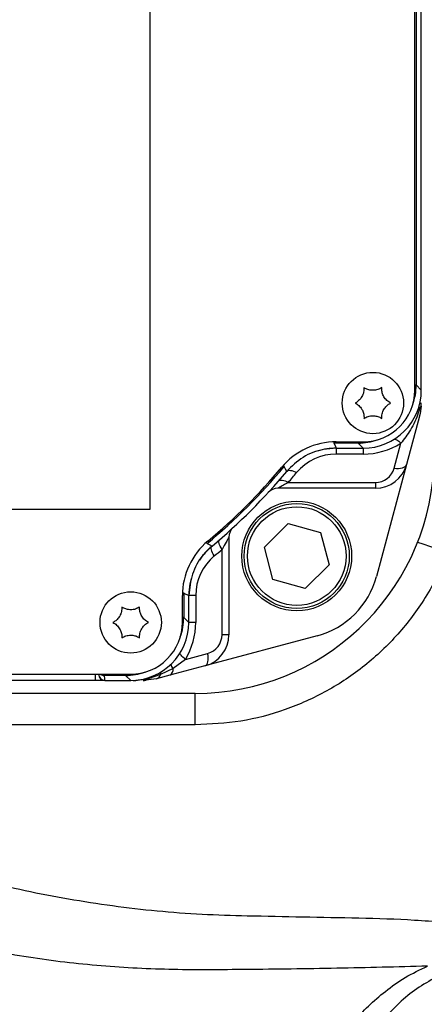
# Model space of a CAD drawing. Extents: x 0 to 16820, y 0 to 11880.
# Tile 16 of 77: x 7749 to 7812, y 6154 to 6306. Entities that reach past the tile are written whole.
import ezdxf

# ---------------------------------------------------------------- set-up
doc = ezdxf.new("R2010")
doc.units = 0
doc.header["$LTSCALE"] = 20
doc.layers.get('0').update_dxf_attribs({"linetype": 'CONTINUOUS'})
doc.styles.add('SLDTEXTSTYLE0', font='TXT', dxfattribs={"width": 0.605})
doc.dimstyles.new('SLDDIMSTYLE1', dxfattribs={"dimtxt": 100, "dimasz": 100, "dimexe": 0, "dimexo": 0.0625, "dimgap": 25, "dimtad": 1, "dimdec": 4, "dimlfac": 20, "dimzin": 12, "dimtxsty": 'SLDTEXTSTYLE0', "dimsah": 1, "dimcen": 0.09, "dimazin": 3, "dimtfac": 1, "dimtofl": 0, "dimtmove": 0, "dimatfit": 3, "dimtolj": 1, "dimtzin": 12})

# ---------------------------------------------------------------- blocks, each defined once
blk = doc.blocks.new('_D_3')
at = {"color": 7, "linetype": 'CONTINUOUS'}
for p, q in [((7831.16, 6507.87), (11819.08, 6507.87)), ((4317.75, 5895.41), (3824.45, 5808.43))]:
    blk.add_line(p, q, dxfattribs=at)
blk.add_arc((7791.16, 6507.87), 3997.91, 190, 0, dxfattribs=at)
for points in [[(11789.08, 6507.87), (11772.83, 6408.07), (11802.82, 6407.69)], [(3853.99, 5813.64), (3857.85, 5712.6), (3887.32, 5718.17)]]:
    blk.add_solid(points, dxfattribs=at)
at = {"color": 7, "linetype": 'CONTINUOUS', "insert": (7986.83, 2641.21), "char_height": 100, "attachment_point": 1, "rotation": 5, "style": 'SLDTEXTSTYLE0'}
blk.add_mtext('170°', dxfattribs=at)

msp = doc.modelspace()

# ---------------------------------------------------------------- linework, layer by layer
at = {"color": 7, "linetype": 'CONTINUOUS'}
for p, q in [((7769.1647236, 6230.2661038), (7769.1647236, 6336.2660951)), ((7810.1647229, 6248.6956513), (7810.1647229, 6331.9969273)), ((7811.1647231, 6248.6942804), (7811.1647231, 6331.4561343)), ((7810.9986235, 6246.0391319), (7811.1478941, 6246.2302244)), ((7811.1478941, 6246.2302244), (7811.1647231, 6246.7488444)), ((7810.8921305, 6244.6782983), (7808.8858754, 6237.1908522)), ((7798.0015006, 6239.695648), (7802.1660944, 6239.695648)), ((7798.0022145, 6240.6956351), (7802.1647234, 6240.6956351)), ((7808.8858754, 6237.1908522), (7804.2316598, 6219.8210752)), ((7804.056247, 6233.4849632), (7788.9425336, 6233.4849632)), ((7689.1647254, 6230.2661038), (7769.1647236, 6230.2661038)), ((7786.8664947, 6224.3673003), (7790.5680862, 6228.0139721)), ((7790.5680862, 6228.0139721), (7795.5769932, 6226.6316212)), ((7781.3754019, 6225.9178257), (7781.3754019, 6210.8041144)), ((7795.5769932, 6226.6316212), (7796.8843084, 6221.6026283)), ((7788.1738102, 6219.3382776), (7786.8664947, 6224.3673003)), ((7796.8843084, 6221.6026283), (7793.182717, 6217.9559565)), ((7775.5165913, 6219.4874978), (7775.3349909, 6218.6956501)), ((7793.182717, 6217.9559565), (7788.1738102, 6219.3382776)), ((7774.1647226, 6212.695638), (7774.1647226, 6216.8581581)), ((7775.1647227, 6212.6942671), (7775.1647227, 6216.8588734)), ((7795.0392713, 6210.6286979), (7777.6694971, 6205.974499)), ((7777.6694971, 6205.974499), (7772.2305053, 6204.5171058)), ((7676.1647214, 6204.6956516), (7766.1647231, 6204.6956516)), ((7760.6647232, 6204.6956516), (7760.6647232, 6203.6956346)), ((7761.1824808, 6204.6783364), (7761.182179, 6204.6956516)), ((7772.2305053, 6204.5171058), (7770.1820557, 6203.9682365)), ((7760.6647232, 6203.6956346), (7681.6647251, 6203.6956346)), ((7762.1823338, 6203.6956346), (7760.6647232, 6203.6956346)), ((7762.1823338, 6203.6956346), (7766.166094, 6203.6956346)), ((7766.557134, 6203.6956346), (7766.9515305, 6203.7198937)), ((7766.9515305, 6203.7198937), (7767.4906788, 6203.7938631)), ((7770.1820557, 6203.9682365), (7768.111504, 6203.6956346)), ((7776.1647238, 6201.6956306), (7666.1647235, 6201.6956306))]:
    msp.add_line(p, q, dxfattribs=at)
at = {"color": 8, "linetype": 'CONTINUOUS'}
for p, q in [((7810.3703664, 6331.8848557), (7810.3703664, 6249.4886315)), ((7810.1647229, 6249.4886315), (7810.3703664, 6249.4886315)), ((7810.3703664, 6249.4886315), (7811.1647231, 6248.6942804)), ((7797.6284179, 6240.6892872), (7797.6284179, 6240.4899991)), ((7801.3717367, 6240.4899991), (7797.6284179, 6240.4899991)), ((7798.0022145, 6239.695648), (7798.0022145, 6238.7916839)), ((7801.3717367, 6240.6956351), (7801.3717367, 6240.4899991)), ((7802.1660944, 6239.695648), (7801.3717367, 6240.4899991)), ((7802.1647234, 6239.695648), (7802.1647234, 6238.7916839)), ((7806.9540256, 6236.6124487), (7807.9842043, 6240.4571271)), ((7802.1647234, 6238.7916839), (7798.0022145, 6238.7916839)), ((7790.5585712, 6234.3889273), (7804.056247, 6234.3889273)), ((7804.056247, 6234.3889273), (7804.056247, 6233.4849632)), ((7780.3063824, 6210.8041144), (7780.3063824, 6224.0158117)), ((7774.3703661, 6217.2319389), (7774.1710761, 6217.2319389)), ((7774.3703661, 6217.2319389), (7774.3703661, 6213.4886182)), ((7776.2337432, 6216.8581581), (7775.1647227, 6216.8581581)), ((7776.2337432, 6216.8581581), (7776.2337432, 6212.695638)), ((7774.3703661, 6213.4886182), (7774.1647226, 6213.4886182)), ((7774.3703661, 6213.4886182), (7775.1647227, 6212.6942671)), ((7776.2337432, 6212.695638), (7775.1647227, 6212.695638)), ((7781.3754019, 6210.8041144), (7780.3063824, 6210.8041144)), ((7774.6334945, 6206.9820857), (7778.0828395, 6207.9063452)), ((7774.6334945, 6206.9820857), (7772.7284388, 6205.5862344)), ((7762.0175754, 6204.4899857), (7762.0175754, 6204.6956516)), ((7765.3717374, 6204.4899857), (7762.0175754, 6204.4899857)), ((7765.3717374, 6204.4899857), (7765.3717374, 6204.6956516)), ((7766.166094, 6203.6956346), (7765.3717374, 6204.4899857)), ((7770.7893581, 6204.6089864), (7768.8753915, 6203.977207)), ((7772.7284388, 6205.5862344), (7770.7893581, 6204.6089864)), ((7762.181721, 6203.7306822), (7762.1823338, 6203.6956346)), ((7768.8753915, 6203.977207), (7766.9515305, 6203.7198937)), ((7776.1647238, 6196.8264377), (7776.1647238, 6201.6956306)), ((7776.1647238, 6196.8264377), (7737.7332834, 6196.8264377))]:
    msp.add_line(p, q, dxfattribs=at)
at = {"color": 8, "linetype": 'CONTINUOUS', "flags": 128}
for points in [[(7806.9411677, 6241.0668528), (7807.0111678, 6241.089592), (7807.1141609, 6241.0890258), (7807.2331932, 6241.056571), (7807.3660725, 6240.9928835), (7807.5103493, 6240.8991254), (7807.6633618, 6240.7769955), (7807.8222902, 6240.6287587), (7807.9842043, 6240.4571271)], [(7797.6284179, 6240.4899991), (7797.8128305, 6240.0978303), (7798.0015006, 6239.695648)], [(7789.9218783, 6236.8616557), (7789.9133397, 6236.8687189), (7789.8906402, 6236.8874944), (7789.8546332, 6236.9172371), (7789.8066717, 6236.956904), (7789.7677683, 6236.9890607)], [(7790.3188763, 6236.0961235), (7790.1446845, 6236.4325619), (7789.9218783, 6236.8616557)], [(7806.9540256, 6236.6124487), (7807.3006508, 6236.564914), (7807.6362529, 6236.5537083), (7807.9501626, 6236.5792489), (7808.2323943, 6236.6406715), (7808.4739757, 6236.7360688), (7808.6672251, 6236.8624008), (7808.8059959, 6237.0156145), (7808.8858754, 6237.1908522)], [(7790.3184653, 6236.0956466), (7790.4229747, 6236.185292), (7790.5603183, 6236.2435556), (7790.7273474, 6236.2690664), (7790.920233, 6236.2612582), (7791.1345531, 6236.2203098), (7791.3653944, 6236.1471749), (7791.6074649, 6236.0434926), (7791.8552151, 6235.9116769)], [(7789.0500092, 6234.6059776), (7789.1541583, 6234.6912718), (7789.2899912, 6234.7450054), (7789.4544435, 6234.7659862), (7789.6438054, 6234.7537375), (7789.8538046, 6234.7085274), (7790.0797034, 6234.6313691), (7790.3164056, 6234.524051), (7790.5585712, 6234.3889273)], [(7777.9986945, 6224.9384916), (7777.9916369, 6224.9470151), (7777.9728736, 6224.9697244), (7777.9431104, 6225.0057257), (7777.9034658, 6225.0536776), (7777.8713091, 6225.0925994)], [(7777.9986945, 6224.9384916), (7778.3267482, 6224.7680819), (7778.7642305, 6224.5414949)], [(7779.1137428, 6223.0051554), (7778.9595977, 6223.2593096), (7778.8326678, 6223.5070861), (7778.736139, 6223.7422562), (7778.67243, 6223.9589489), (7778.6431399, 6224.1517401), (7778.6490035, 6224.3157721), (7778.6898728, 6224.4469023), (7778.7647232, 6224.5418823)], [(7780.3063824, 6224.0158117), (7780.1492627, 6224.265585), (7780.0191625, 6224.5091594), (7779.9193136, 6224.740485), (7779.8521931, 6224.95381), (7779.8194702, 6225.1438594), (7779.8219568, 6225.3058648), (7779.8595897, 6225.4358626), (7779.9314356, 6225.5306042)], [(7775.1647227, 6216.8588734), (7774.7625292, 6217.0475221), (7774.3703661, 6217.2319389)], [(7774.6334945, 6206.9820857), (7774.4321519, 6207.1459389), (7774.2546455, 6207.306335), (7774.1047082, 6207.4598766), (7773.9855007, 6207.6034046), (7773.8995303, 6207.7338195), (7773.8486075, 6207.8484392), (7773.8338032, 6207.94482), (7773.8488087, 6208.0086863)], [(7777.6694971, 6205.974499), (7777.8187453, 6206.0484088), (7777.9461437, 6206.1831749), (7778.04752, 6206.3744164), (7778.1195513, 6206.615845), (7778.1598785, 6206.8995333), (7778.1671801, 6207.2162426), (7778.1412167, 6207.555542), (7778.0828395, 6207.9063452)]]:
    msp.add_lwpolyline(points, dxfattribs=at)
at = {"color": 7, "linetype": 'CONTINUOUS'}
for centre, radius in [((7803.6647235, 6246.6956374), 4.75), ((7791.8754016, 6222.9849593), 8.5), ((7791.8754016, 6222.9849593), 8.135), ((7766.1647235, 6212.6956374), 4.75)]:
    msp.add_circle(centre, radius, dxfattribs=at)
at = {"color": 8, "linetype": 'CONTINUOUS'}
msp.add_circle((7791.8754016, 6222.9849593), 7.635, dxfattribs=at)
at = {"color": 7, "linetype": 'CONTINUOUS'}
for centre, radius, start, end in [((7791.1647235, 6507.8716374), 3487, 190, 170), ((7791.1647235, 6507.8716374), 1348, 190, 170), ((7802.1647235, 6248.6956374), 8, 270, 0), ((7798.0022144, 6229.6956374), 11, 90, 140.2081805), ((7798.0022144, 6229.6956374), 10, 90.000000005, 106.980968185), ((7776.1647235, 6238.6956374), 37, 270, 356.5), ((7721.1647235, 6293.6956374), 89, 309.7918195, 320.2081805), ((7804.0562472, 6238.4849593), 5, 270, 345), ((7721.1647235, 6293.6956374), 90, 309.791410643, 320.208589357), ((7788.9425335, 6231.4849593), 2, 90, 137.452358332), ((7783.3754016, 6225.9178274), 2, 132.547641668, 180), ((7785.1647235, 6216.8581465), 11, 129.7918195, 180), ((7785.1647235, 6216.8581465), 10, 129.791819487, 146.772624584), ((7791.6746236, 6223.1857373), 13, 285, 345), ((7785.1647235, 6216.8581465), 10, 169.41178994, 180.000000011), ((7766.1647235, 6212.6956374), 8, 270, 0.000000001), ((7776.3754016, 6210.8041137), 5, 285, 0)]:
    msp.add_arc(centre, radius, start, end, dxfattribs=at)
at = {"color": 8, "linetype": 'CONTINUOUS'}
for centre, radius, start, end in [((7802.1647235, 6249.7916804), 11, 270, 301.940861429), ((7798.0022144, 6230.7916804), 8, 90, 140.2081805), ((7721.1647235, 6293.6956374), 89.2056422, 309.57679247, 320.42320753), ((7804.0562472, 6237.3889163), 3, 270, 345), ((7721.1647235, 6294.7916804), 92, 318.962580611, 320.2081805), ((7795.4200315, 6176.6036566), 50.8107371, 67.056728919, 72.644595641), ((7784.2337428, 6216.8581465), 8, 129.7918195, 180), ((7720.2337428, 6293.6956374), 92, 309.7918195, 310.765409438), ((7765.2337428, 6212.6956374), 11, 328.707071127, 0), ((7777.3063823, 6210.8041137), 3, 285, 0), ((7773.6655869, 6206.5808507), 1.3665681, 197.551230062, 226.703992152), ((7762.1816587, 6204.7306211), 0.9999389, 181.004802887, 270.003568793), ((7760.1820262, 6203.6957897), 2, 1, 23.397180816), ((7769.8699636, 6204.8722126), 0.9563338, 289.046913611, 344.023379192), ((7771.1949235, 6204.749767), 0.4293046, 141.840638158, 199.14300424), ((7771.6929835, 6205.4179675), 1.0490383, 300.823478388, 9.230178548), ((7768.0941806, 6204.9196067), 1.2240947, 270.810876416, 309.657344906), ((7769.1214038, 6203.9362066), 0.2494054, 119.845254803, 170.538053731)]:
    msp.add_arc(centre, radius, start, end, dxfattribs=at)
at = {"color": 7, "linetype": 'CONTINUOUS'}
for centre, major_axis, ratio, start_param, end_param in [((7802.1633526, 6248.6970083), (6.3658997, -6.3658997), 0.9996954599, 5.497939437, 7.0684311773), ((7766.1633526, 6212.6970083), (6.3658997, -6.3658997), 0.9996954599, 5.497939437, 7.0684311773), ((7762.1823282, 6204.6957897), (-0.0174551, 1), 0.9998476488, 1.5707963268, 3.1241420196)]:
    msp.add_ellipse(centre, major_axis=major_axis, ratio=ratio, start_param=start_param, end_param=end_param, dxfattribs=at)
at = {"color": 8, "linetype": 'CONTINUOUS'}
for centre, start_param, end_param in [((7801.3691471, 6249.4912138), 0.4430451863, 0.7852458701), ((7801.3691471, 6249.4912138), 5.497939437, 5.840140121), ((7765.3691471, 6213.4912138), 0.4430451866, 0.7852458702), ((7765.3691471, 6213.4912138), 5.497939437, 5.8401401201)]:
    msp.add_ellipse(centre, major_axis=(6.3656843, -6.3656843), ratio=0.9997292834, start_param=start_param, end_param=end_param, dxfattribs=at)
at = {"color": 7, "linetype": 'CONTINUOUS'}
for points, knots in [([(7802.2897237, 6249.0772105), (7802.2860451, 6248.8482079), (7802.2786299, 6248.3865952), (7802.0085075, 6247.7002981), (7801.5925746, 6247.1567848), (7801.2091509, 6246.8529858), (7800.978436, 6246.7296944), (7800.9147237, 6246.6956473)], [0, 0, 0, 0, 0.2469352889, 0.49776046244, 0.7104362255, 0.92003658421, 1, 1, 1, 1]), ([(7805.0397237, 6249.0772105), (7804.8395745, 6248.9658983), (7804.436095, 6248.7415049), (7803.7067105, 6248.6323037), (7803.0280243, 6248.7207186), (7802.5732307, 6248.9009062), (7802.3510771, 6249.0390566), (7802.2897237, 6249.0772105)], [0, 0, 0, 0, 0.2469145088, 0.4977533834, 0.7104276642, 0.9200271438, 1, 1, 1, 1]), ([(7806.4147237, 6246.6956473), (7806.2182543, 6246.8133308), (7805.8222086, 6247.0505589), (7805.3628801, 6247.6276063), (7805.100163, 6248.259588), (7805.0287953, 6248.7435359), (7805.0373586, 6249.0049987), (7805.0397237, 6249.0772105)], [0, 0, 0, 0, 0.2469243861, 0.497753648, 0.7104331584, 0.9200264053, 1, 1, 1, 1]), ([(7800.9147237, 6246.6956473), (7801.1111949, 6246.5779651), (7801.5072502, 6246.3407361), (7801.96655, 6245.7636669), (7802.2292944, 6245.1316932), (7802.3006513, 6244.6477367), (7802.2920885, 6244.3862659), (7802.2897237, 6244.3140543)], [0, 0, 0, 0, 0.24692247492, 0.49775740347, 0.71042612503, 0.92002702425, 1, 1, 1, 1]), ([(7805.0397237, 6244.3140543), (7805.0434036, 6244.5430568), (7805.0508215, 6245.0046775), (7805.3209337, 6245.6909853), (7805.7368605, 6246.2345203), (7806.1203137, 6246.5382629), (7806.3510123, 6246.6615887), (7806.4147237, 6246.6956473)], [0, 0, 0, 0, 0.2469333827, 0.4977656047, 0.710439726, 0.92003288, 1, 1, 1, 1]), ([(7810.1045427, 6244.4577909), (7810.2860217, 6244.8486009), (7810.5483664, 6245.4135528), (7810.892536, 6245.8917359), (7810.9986235, 6246.0391319)], [0, 0, 0, 0, 0.6917581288, 1, 1, 1, 1]), ([(7811.1478941, 6246.2302244), (7811.0880174, 6245.7098578), (7811.0276384, 6245.1851256), (7810.8932486, 6244.68248), (7810.8921305, 6244.6782983)], [0, 0, 0, 0, 0.9916805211, 1, 1, 1, 1]), ([(7802.2897237, 6244.3140543), (7802.4898733, 6244.425362), (7802.8933547, 6244.6497471), (7803.6227369, 6244.7590126), (7804.3014208, 6244.6705339), (7804.756216, 6244.4903591), (7804.97837, 6244.3522083), (7805.0397237, 6244.3140543)], [0, 0, 0, 0, 0.2469138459, 0.4977535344, 0.7104284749, 0.9200271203, 1, 1, 1, 1]), ([(7798.0015006, 6239.695648), (7797.3315813, 6239.6539642), (7795.5438097, 6239.5427253), (7792.7309839, 6238.4664489), (7791.1229126, 6236.8862324), (7790.3188763, 6236.0961235)], [0, 0, 0, 0, 0.2305594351, 0.6152794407, 1, 1, 1, 1]), ([(7778.7642305, 6224.5414949), (7778.2761561, 6224.080716), (7776.9736685, 6222.8510697), (7775.5011575, 6220.2239009), (7775.2768676, 6217.9805482), (7775.1647227, 6216.8588734)], [0, 0, 0, 0, 0.2305610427, 0.6152810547, 1, 1, 1, 1]), ([(7764.7897241, 6215.0772012), (7764.7860428, 6214.8482089), (7764.778622, 6214.3866002), (7764.5085132, 6213.7002996), (7764.0925863, 6213.1567654), (7763.709134, 6212.8530218), (7763.4784349, 6212.7296965), (7763.4147232, 6212.695638)], [0, 0, 0, 0, 0.2469265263, 0.49776102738, 0.710437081, 0.92003191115, 1, 1, 1, 1]), ([(7767.5397241, 6215.0772012), (7767.3395735, 6214.9659062), (7766.9360868, 6214.741545), (7766.2067102, 6214.6322677), (7765.5280338, 6214.720762), (7765.0732273, 6214.9008944), (7764.8510772, 6215.0390465), (7764.7897241, 6215.0772012)], [0, 0, 0, 0, 0.2469117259, 0.4977532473, 0.7104297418, 0.920026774, 1, 1, 1, 1]), ([(7768.9147231, 6212.695638), (7768.7182523, 6212.8133202), (7768.3221975, 6213.0505493), (7767.8628974, 6213.6276188), (7767.6001543, 6214.2595905), (7767.528795, 6214.7435446), (7767.5373591, 6215.0049997), (7767.5397241, 6215.0772012)], [0, 0, 0, 0, 0.2469244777, 0.4977616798, 0.710432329, 0.9200351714, 1, 1, 1, 1]), ([(7763.4147232, 6212.695638), (7763.6111947, 6212.5779559), (7764.0072506, 6212.3407272), (7764.4665502, 6211.763657), (7764.7292951, 6211.1316856), (7764.8006496, 6210.6477313), (7764.7920883, 6210.3862763), (7764.7897241, 6210.3140748)], [0, 0, 0, 0, 0.2469248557, 0.4977619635, 0.7104325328, 0.9200352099, 1, 1, 1, 1]), ([(7767.5397241, 6210.3140748), (7767.5434046, 6210.543067), (7767.5508239, 6211.0046757), (7767.8209329, 6211.690977), (7768.2368618, 6212.2345102), (7768.6203143, 6212.5382534), (7768.851012, 6212.6615794), (7768.9147231, 6212.695638)], [0, 0, 0, 0, 0.24692651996, 0.49776106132, 0.71043751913, 0.92003238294, 1, 1, 1, 1]), ([(7764.7897241, 6210.3140748), (7764.9898746, 6210.4253697), (7765.3933613, 6210.649731), (7766.1227379, 6210.7590082), (7766.8014144, 6210.670514), (7767.2562209, 6210.4903815), (7767.4783709, 6210.3522295), (7767.5397241, 6210.3140748)], [0, 0, 0, 0, 0.2469117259, 0.4977532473, 0.7104297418, 0.920026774, 1, 1, 1, 1]), ([(7762.0175754, 6204.4899857), (7761.9677757, 6204.4925573), (7761.8064958, 6204.5008857), (7761.5940876, 6204.560158), (7761.4707249, 6204.6641279), (7761.4333213, 6204.6956516)], [0, 0, 0, 0, 0.2373799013, 0.7687733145, 1, 1, 1, 1])]:
    msp.add_open_spline(points, degree=3, knots=knots, dxfattribs=at)
at = {"color": 8, "linetype": 'CONTINUOUS'}
for points, knots in [([(7810.9986235, 6246.0391319), (7810.9030189, 6245.7449877), (7810.5218456, 6244.5722419), (7809.6082246, 6242.5483751), (7808.5026849, 6241.1247736), (7807.9842043, 6240.4571271)], [0, 0, 0, 0, 0.1509429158, 0.6018056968, 1, 1, 1, 1]), ([(7790.5585712, 6234.3889273), (7790.4356071, 6234.3185544), (7790.0416664, 6234.0931006), (7789.5043858, 6233.7929138), (7789.0986885, 6233.5700782), (7788.9571663, 6233.4929419), (7788.9464161, 6233.4870802), (7788.9425336, 6233.4849632)], [0, 0, 0, 0, 0.1707578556, 0.5470579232, 0.7859347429, 0.9226889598, 1, 1, 1, 1]), ([(7781.3754019, 6225.9178257), (7781.3726706, 6225.9128127), (7781.3647521, 6225.8982792), (7781.3042998, 6225.7873971), (7781.1753437, 6225.5524695), (7780.8777647, 6225.0124491), (7780.5311771, 6224.4079114), (7780.3063824, 6224.0158117)], [0, 0, 0, 0, 0.0777128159, 0.2253022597, 0.2685316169, 0.5255737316, 1, 1, 1, 1]), ([(7815.2270497, 6223.3948207), (7814.7252387, 6222.2175169), (7813.7216167, 6219.8629087), (7811.2850301, 6215.5830111), (7807.6738317, 6210.7633203), (7802.5218878, 6205.8671763), (7796.6109387, 6201.9163772), (7790.1307575, 6199.0152516), (7783.2462477, 6197.1792041), (7778.525231, 6196.9440265), (7776.1647238, 6196.8264377)], [0, 0, 0, 0, 0.0765666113, 0.1531332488, 0.2942922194, 0.435450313, 0.5765875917, 0.717724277, 0.8588622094, 1, 1, 1, 1]), ([(7730.2350563, 6176.6325331), (7734.5385744, 6175.2718077), (7743.1710118, 6172.5423253), (7756.5659866, 6169.7011901), (7767.9565994, 6168.1487169), (7777.2105579, 6167.4525443), (7787.628273, 6167.1605738), (7798.6033531, 6167.0069342), (7810.1395525, 6166.6826463), (7815.8886545, 6166.1725672), (7818.7652466, 6165.9173465)], [0, 0, 0, 0, 0.15107240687, 0.30303650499, 0.45784487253, 0.53569965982, 0.61368128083, 0.80677169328, 0.90331724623, 1, 1, 1, 1]), ([(7812.1333023, 6159.4459212), (7807.4436259, 6159.3221619), (7798.0614206, 6159.0745681), (7784.9382927, 6158.9310854), (7772.7797825, 6158.8078628), (7761.545205, 6159.3729061), (7750.3177886, 6160.6729036), (7742.8977521, 6162.1353304), (7739.187741, 6162.8665424)], [0, 0, 0, 0, 0.1922100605, 0.3845370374, 0.5374246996, 0.6902427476, 0.8451216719, 1, 1, 1, 1]), ([(7792.6001669, 6138.2871962), (7793.2162805, 6139.5259227), (7794.4512202, 6142.0088293), (7797.0272092, 6146.2414035), (7799.8559279, 6150.0461857), (7802.9561461, 6153.2897125), (7805.6041959, 6155.62057), (7808.6056077, 6157.7948696), (7810.9488175, 6158.8915519), (7812.1333023, 6159.4459212)], [0, 0, 0, 0, 0.1493739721, 0.2994055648, 0.5237350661, 0.6386437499, 0.7535134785, 0.8754018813, 1, 1, 1, 1]), ([(7813.0803903, 6157.5225687), (7812.0675171, 6156.9365433), (7810.0166182, 6155.7499398), (7806.6261667, 6152.799698), (7803.0513114, 6148.6905735), (7799.2524881, 6142.7586531), (7797.2779377, 6138.3711488), (7796.1521561, 6135.8696318)], [0, 0, 0, 0, 0.1186932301, 0.2403339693, 0.4648988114, 0.6949143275, 1, 1, 1, 1])]:
    msp.add_open_spline(points, degree=3, knots=knots, dxfattribs=at)

# ---------------------------------------------------------------- dimensions: what is measured, and where the dimension line sits
at = {"color": 7, "linetype": 'CONTINUOUS'}
dim = msp.add_angular_dim_2l(base=(8139.6056329, 2525.1738183), line1=((4357.1400888, 5902.3604418), (6463.6438724, 6273.7938939)), line2=((6833.3630896, 6507.8716374), (7791.1647235, 6507.8716374)), dimstyle='SLDDIMSTYLE1', dxfattribs=at)
dim.commit()
dim.dimension.update_dxf_attribs({"geometry": '_D_3', "text_midpoint": (8139.6056329, 2525.1738183), "dimtype": 162})

doc.saveas('drawing.dxf')
